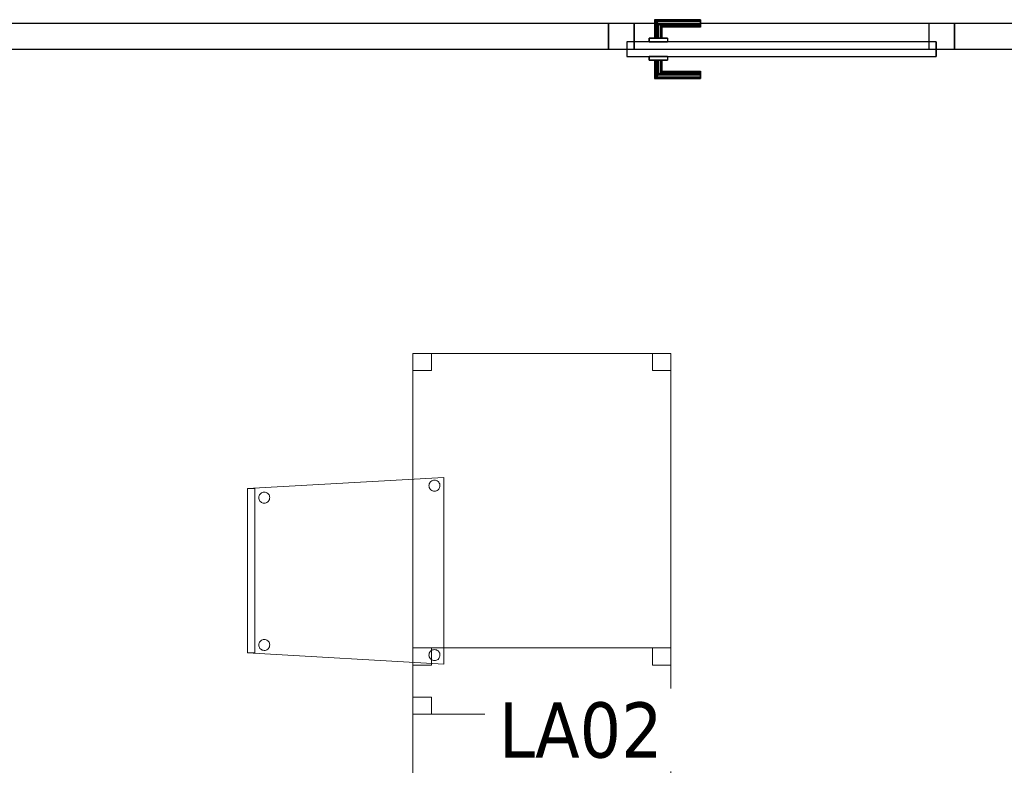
# Model space of a CAD drawing. Header units: metres. Extents: x 391.1 to 427.5, y 12.8 to 28.4.
# Tile 71 of 195: x 413.1 to 415.8, y 15.5 to 17.5. Entities that reach past the tile are written whole.
import ezdxf

# ---------------------------------------------------------------- set-up
doc = ezdxf.new("R2010")
doc.units = ezdxf.units.M
doc.layers.add('01_CARPINTERIA', color=5, linetype='Continuous', lineweight=25, true_color=0x0000ff)
for name, color, linetype, lineweight in [('02_MOBILIARIO', 7, 'Continuous', 18), ('A-DETL-____-MBND', 7, 'Continuous', 18), ('A-GENM-____-OTLN', 7, 'Continuous', 18), ('A-WALL-____-MCUT', 7, 'Continuous', 25), ('A-WALL-____-OTLN', 7, 'Continuous', 25), ('E-ELEC-FIXT-IDEN', 7, 'Continuous', 30)]:
    doc.layers.add(name, color=color, linetype=linetype, lineweight=lineweight)
doc.styles.add('Tahoma_3', font='tahoma.ttf', dxfattribs={"height": 0.15})

# ---------------------------------------------------------------- blocks, each defined once
blk = doc.blocks.new('Family - Taula 80X70_PA-152067-03_ELEC_P0A')
at = {"layer": 'A-DETL-____-MBND', "color": 253, "true_color": 0xaaaaaa}
for p, q in [((0, 0.9336), (0, 0.98)), ((0, 0.98), (0.05, 0.98)), ((0.05, 0.98), (0, 0.98)), ((0, 0.98), (0, 0.9336)), ((0, 0), (0, 0.98)), ((0, 0.98), (0.7001, 0.98)), ((0.7001, 0.98), (0, 0.98)), ((0, 0.98), (0, 0)), ((0.05, 0.98), (0.05, 0.9336)), ((0.05, 0.9336), (0.05, 0.98)), ((0.6501, 0.9336), (0.6501, 0.98)), ((0.6501, 0.98), (0.7001, 0.98)), ((0.7001, 0.98), (0.6501, 0.98)), ((0.6501, 0.98), (0.6501, 0.9336)), ((0.7001, 0.98), (0.7001, 0)), ((0.7001, 0), (0.7001, 0.98)), ((0.7001, 0.98), (0.7001, 0.9336)), ((0.7001, 0.9336), (0.7001, 0.98)), ((0.05, 0.9336), (0, 0.9336)), ((0, 0.9336), (0.05, 0.9336)), ((0.7001, 0.9336), (0.6501, 0.9336)), ((0.6501, 0.9336), (0.7001, 0.9336)), ((0, 0), (0, 0.0464)), ((0, 0.0464), (0.05, 0.0464)), ((0.05, 0.0464), (0, 0.0464)), ((0, 0.0464), (0, 0)), ((0.05, 0.0464), (0.05, 0)), ((0.05, 0), (0.05, 0.0464)), ((0.6501, 0), (0.6501, 0.0464)), ((0.6501, 0.0464), (0.7001, 0.0464)), ((0.7001, 0.0464), (0.6501, 0.0464)), ((0.6501, 0.0464), (0.6501, 0)), ((0.7001, 0.0464), (0.7001, 0)), ((0.7001, 0), (0.7001, 0.0464)), ((0.7001, 0), (0, 0)), ((0.05, 0), (0, 0)), ((0, 0), (0.05, 0)), ((0.7001, 0), (0.6501, 0)), ((0.6501, 0), (0.7001, 0)), ((0, 0), (0.7001, 0))]:
    blk.add_line(p, q, dxfattribs=at)
blk = doc.blocks.new('Family - Evans PA-152218-03_ELEC_P0A')
at = {"layer": 'A-WALL-____-MCUT', "color": 253, "true_color": 0xaaaaaa}
for p, q in [((0.77, 0.07), (0, 0.07)), ((0.77, 0), (0.77, 0.07)), ((7.2699, 0.07), (1.71, 0.07)), ((1.71, 0.07), (1.71, 0)), ((0, 0), (0.77, 0)), ((1.71, 0), (7.2699, 0))]:
    blk.add_line(p, q, dxfattribs=at)
at = {"layer": 'A-WALL-____-OTLN', "color": 253, "true_color": 0xaaaaaa}
for p, q in [((10.7899, 0.07), (0, 0.07)), ((0.77, 0), (0.77, 0.07)), ((1.71, 0.07), (0.77, 0.07)), ((1.71, 0), (1.71, 0.07)), ((0, 0), (10.7899, 0)), ((0.77, 0), (1.71, 0))]:
    blk.add_line(p, q, dxfattribs=at)
at = {"layer": 'A-WALL-____-OTLN', "color": 253, "lineweight": 18, "true_color": 0xaaaaaa}
blk.add_line((-0.0226, 0), (10.7899, 0), dxfattribs=at)
blk = doc.blocks.new('Family - Vano de puerta PA-152220-03_ELEC_P0A')
at = {"layer": 'A-GENM-____-OTLN', "color": 253, "true_color": 0xaaaaaa}
for p, q in [((415.642, 17.5196), (414.702, 17.5196)), ((414.702, 17.5196), (414.702, 17.4496)), ((414.702, 17.5196), (415.642, 17.5196)), ((414.702, 17.4496), (414.702, 17.5196)), ((415.642, 17.4496), (415.642, 17.5196)), ((415.642, 17.4496), (415.642, 17.5196)), ((414.702, 17.4496), (415.642, 17.4496)), ((415.642, 17.4496), (414.702, 17.4496))]:
    blk.add_line(p, q, dxfattribs=at)
blk = doc.blocks.new('Family - LONDR55-XX_ZZ-ARQ-CAA-M3D-Londres55-152349-03_ELEC_P0A')
at = {"layer": '01_CARPINTERIA', "color": 161, "true_color": 0xaaaaff}
for p, q in [((0.69, 0.1487), (0.69, 0.15)), ((0.69, 0.15), (0.69, 0.1487)), ((0.815, 0.15), (0.69, 0.15)), ((0.69, 0.145), (0.69, 0.1487)), ((0.69, 0.1487), (0.69, 0.145)), ((0.8137, 0.1487), (0.69, 0.1487)), ((0.8137, 0.1487), (0.69, 0.1487)), ((0.69, 0.14), (0.69, 0.145)), ((0.69, 0.145), (0.69, 0.14)), ((0.81, 0.145), (0.69, 0.145)), ((0.81, 0.145), (0.69, 0.145)), ((0.69, 0.135), (0.69, 0.14)), ((0.69, 0.14), (0.69, 0.135)), ((0.69, 0.14), (0.805, 0.14)), ((0.805, 0.14), (0.69, 0.14)), ((0.69, 0.135), (0.69, 0.1313)), ((0.69, 0.1313), (0.69, 0.135)), ((0.8, 0.135), (0.69, 0.135)), ((0.8, 0.135), (0.69, 0.135)), ((0.7963, 0.1313), (0.8, 0.135)), ((0.8, 0.135), (0.7963, 0.1313)), ((0.8, 0.135), (0.805, 0.14)), ((0.805, 0.14), (0.8, 0.135)), ((0.8, 0.1), (0.8, 0.135)), ((0.8, 0.1), (0.8, 0.135)), ((0.81, 0.145), (0.805, 0.14)), ((0.805, 0.14), (0.81, 0.145)), ((0.805, 0.14), (0.805, 0.1)), ((0.805, 0.1), (0.805, 0.14)), ((0.8137, 0.1487), (0.81, 0.145)), ((0.81, 0.145), (0.8137, 0.1487)), ((0.81, 0.1), (0.81, 0.145)), ((0.81, 0.1), (0.81, 0.145)), ((0.815, 0.15), (0.8137, 0.1487)), ((0.8137, 0.1487), (0.815, 0.15)), ((0.8137, 0.1), (0.8137, 0.1487)), ((0.8137, 0.1), (0.8137, 0.1487)), ((0.815, 0.1), (0.815, 0.15)), ((0.69, 0.1313), (0.69, 0.13)), ((0.69, 0.13), (0.69, 0.1313)), ((0.7963, 0.1313), (0.69, 0.1313)), ((0.7963, 0.1313), (0.69, 0.1313)), ((0.795, 0.13), (0.69, 0.13)), ((0.795, 0.13), (0.7963, 0.1313)), ((0.7963, 0.1313), (0.795, 0.13)), ((0.795, 0.1), (0.795, 0.13)), ((0.7963, 0.1), (0.7963, 0.1313)), ((0.7963, 0.1), (0.7963, 0.1313)), ((0.89, 0.09), (0.05, 0.09)), ((0.05, 0.09), (0.05, 0.05)), ((0.89, 0.09), (0.05, 0.09)), ((0.05, 0.05), (0.05, 0.09)), ((0.83, 0.1), (0.78, 0.1)), ((0.78, 0.1), (0.83, 0.1)), ((0.78, 0.09), (0.78, 0.1)), ((0.78, 0.09), (0.78, 0.1)), ((0.83, 0.09), (0.78, 0.09)), ((0.78, 0.09), (0.83, 0.09)), ((0.7963, 0.1), (0.795, 0.1)), ((0.795, 0.1), (0.7963, 0.1)), ((0.8, 0.1), (0.7963, 0.1)), ((0.7963, 0.1), (0.8, 0.1)), ((0.805, 0.1), (0.8, 0.1)), ((0.8, 0.1), (0.805, 0.1)), ((0.81, 0.1), (0.805, 0.1)), ((0.805, 0.1), (0.81, 0.1)), ((0.81, 0.1), (0.8137, 0.1)), ((0.8137, 0.1), (0.81, 0.1)), ((0.8137, 0.1), (0.815, 0.1)), ((0.815, 0.1), (0.8137, 0.1)), ((0.83, 0.09), (0.83, 0.1)), ((0.83, 0.1), (0.83, 0.09)), ((0.89, 0.05), (0.89, 0.09)), ((0.89, 0.05), (0.89, 0.09)), ((0.07, 0.07), (0, 0.07)), ((0, 0.07), (0, 0)), ((0.07, 0.07), (0, 0.07)), ((0, 0), (0, 0.07)), ((0.07, 0), (0.07, 0.07)), ((0.07, 0), (0.07, 0.07)), ((0.94, 0.07), (0.87, 0.07)), ((0.87, 0.07), (0.87, 0)), ((0.94, 0.07), (0.87, 0.07)), ((0.87, 0), (0.87, 0.07)), ((0.94, 0), (0.94, 0.07)), ((0.94, 0), (0.94, 0.07)), ((0.05, 0.05), (0.89, 0.05)), ((0.05, 0.05), (0.89, 0.05)), ((0.78, 0.05), (0.83, 0.05)), ((0.83, 0.05), (0.78, 0.05)), ((0.78, 0.04), (0.78, 0.05)), ((0.78, 0.04), (0.78, 0.05)), ((0.78, 0.04), (0.83, 0.04)), ((0.83, 0.04), (0.78, 0.04)), ((0.7963, 0.04), (0.795, 0.04)), ((0.795, 0.04), (0.7963, 0.04)), ((0.795, 0.01), (0.795, 0.04)), ((0.8, 0.04), (0.7963, 0.04)), ((0.7963, 0.04), (0.8, 0.04)), ((0.7963, 0.0087), (0.7963, 0.04)), ((0.7963, 0.0087), (0.7963, 0.04)), ((0.8, 0.04), (0.805, 0.04)), ((0.805, 0.04), (0.8, 0.04)), ((0.8, 0.005), (0.8, 0.04)), ((0.8, 0.005), (0.8, 0.04)), ((0.805, 0.04), (0.81, 0.04)), ((0.81, 0.04), (0.805, 0.04)), ((0.805, 0.04), (0.805, 0)), ((0.805, 0), (0.805, 0.04)), ((0.81, 0.04), (0.8137, 0.04)), ((0.8137, 0.04), (0.81, 0.04)), ((0.81, -0.005), (0.81, 0.04)), ((0.81, -0.005), (0.81, 0.04)), ((0.8137, 0.04), (0.815, 0.04)), ((0.815, 0.04), (0.8137, 0.04)), ((0.8137, -0.0087), (0.8137, 0.04)), ((0.8137, -0.0087), (0.8137, 0.04)), ((0.815, -0.01), (0.815, 0.04)), ((0.83, 0.04), (0.83, 0.05)), ((0.83, 0.05), (0.83, 0.04)), ((0, 0), (0.07, 0)), ((0, 0), (0.07, 0)), ((0.69, 0.0087), (0.69, 0.01)), ((0.69, 0.01), (0.69, 0.0087)), ((0.69, 0.01), (0.795, 0.01)), ((0.69, 0.005), (0.69, 0.0087)), ((0.69, 0.0087), (0.69, 0.005)), ((0.69, 0.0087), (0.7963, 0.0087)), ((0.69, 0.0087), (0.7963, 0.0087)), ((0.69, 0), (0.69, 0.005)), ((0.69, 0.005), (0.69, 0)), ((0.69, 0.005), (0.8, 0.005)), ((0.69, 0.005), (0.8, 0.005)), ((0.69, -0.005), (0.69, 0)), ((0.69, 0), (0.69, -0.005)), ((0.805, 0), (0.69, 0)), ((0.69, 0), (0.805, 0)), ((0.7963, 0.0087), (0.795, 0.01)), ((0.795, 0.01), (0.7963, 0.0087)), ((0.8, 0.005), (0.7963, 0.0087)), ((0.7963, 0.0087), (0.8, 0.005)), ((0.805, 0), (0.8, 0.005)), ((0.8, 0.005), (0.805, 0)), ((0.805, 0), (0.81, -0.005)), ((0.87, 0), (0.94, 0)), ((0.87, 0), (0.94, 0)), ((0.69, -0.005), (0.69, -0.0087)), ((0.69, -0.0087), (0.69, -0.005)), ((0.69, -0.005), (0.81, -0.005)), ((0.69, -0.005), (0.81, -0.005)), ((0.69, -0.0087), (0.69, -0.01)), ((0.69, -0.01), (0.69, -0.0087)), ((0.69, -0.0087), (0.8137, -0.0087)), ((0.69, -0.0087), (0.8137, -0.0087)), ((0.69, -0.01), (0.815, -0.01)), ((0.81, -0.005), (0.805, 0)), ((0.81, -0.005), (0.8137, -0.0087)), ((0.8137, -0.0087), (0.81, -0.005)), ((0.8137, -0.0087), (0.815, -0.01)), ((0.815, -0.01), (0.8137, -0.0087))]:
    blk.add_line(p, q, dxfattribs=at)
blk = doc.blocks.new('Family - Porta PA-152350-03_ELEC_P0A')
blk.add_blockref('Family - LONDR55-XX_ZZ-ARQ-CAA-M3D-Londres55-152349-03_ELEC_P0A', (0, 0))
blk = doc.blocks.new('Family - Taula 80X70_PA-152665-03_ELEC_P0A')
at = {"layer": 'A-DETL-____-MBND', "color": 253, "true_color": 0xaaaaaa}
for p, q in [((0, 0.9336), (0, 0.98)), ((0, 0.98), (0.05, 0.98)), ((0.05, 0.98), (0, 0.98)), ((0, 0.98), (0, 0.9336)), ((0, 0), (0, 0.98)), ((0, 0.98), (0.7001, 0.98)), ((0.7001, 0.98), (0, 0.98)), ((0, 0.98), (0, 0)), ((0.05, 0.98), (0.05, 0.9336)), ((0.05, 0.9336), (0.05, 0.98)), ((0.6501, 0.9336), (0.6501, 0.98)), ((0.6501, 0.98), (0.7001, 0.98)), ((0.7001, 0.98), (0.6501, 0.98)), ((0.6501, 0.98), (0.6501, 0.9336)), ((0.7001, 0.98), (0.7001, 0)), ((0.7001, 0), (0.7001, 0.98)), ((0.7001, 0.98), (0.7001, 0.9336)), ((0.7001, 0.9336), (0.7001, 0.98)), ((0.05, 0.9336), (0, 0.9336)), ((0, 0.9336), (0.05, 0.9336)), ((0.7001, 0.9336), (0.6501, 0.9336)), ((0.6501, 0.9336), (0.7001, 0.9336)), ((0, 0), (0, 0.0464)), ((0, 0.0464), (0.05, 0.0464)), ((0.05, 0.0464), (0, 0.0464)), ((0, 0.0464), (0, 0)), ((0.05, 0.0464), (0.05, 0)), ((0.05, 0), (0.05, 0.0464)), ((0.6501, 0), (0.6501, 0.0464)), ((0.6501, 0.0464), (0.7001, 0.0464)), ((0.7001, 0.0464), (0.6501, 0.0464)), ((0.6501, 0.0464), (0.6501, 0)), ((0.7001, 0.0464), (0.7001, 0)), ((0.7001, 0), (0.7001, 0.0464)), ((0.05, 0), (0, 0)), ((0, 0), (0.05, 0)), ((0.7001, 0), (0, 0)), ((0.7001, 0), (0.6501, 0)), ((0.6501, 0), (0.7001, 0)), ((0, 0), (0.7001, 0))]:
    blk.add_line(p, q, dxfattribs=at)
blk = doc.blocks.new('Family - Cadira confident_PA-152678-03_ELEC_P0A')
at = {"layer": 'A-DETL-____-MBND', "color": 253, "true_color": 0xaaaaaa}
for p, q in [((0, 0.4765), (0.5326, 0.5065)), ((0.5326, 0.5065), (0, 0.4765)), ((0.4926, 0.4843), (0.4928, 0.4869)), ((0.4928, 0.4869), (0.4926, 0.4843)), ((0.4928, 0.4817), (0.4926, 0.4843)), ((0.4926, 0.4843), (0.4928, 0.4817)), ((0.4928, 0.4869), (0.4935, 0.4894)), ((0.4935, 0.4894), (0.4928, 0.4869)), ((0.4935, 0.4792), (0.4928, 0.4817)), ((0.4928, 0.4817), (0.4935, 0.4792)), ((0.4935, 0.4894), (0.4946, 0.4918)), ((0.4946, 0.4918), (0.4935, 0.4894)), ((0.4946, 0.4918), (0.4961, 0.4939)), ((0.4961, 0.4939), (0.4946, 0.4918)), ((0.4961, 0.4939), (0.498, 0.4957)), ((0.498, 0.4957), (0.4961, 0.4939)), ((0.498, 0.4957), (0.5001, 0.4972)), ((0.5001, 0.4972), (0.498, 0.4957)), ((0.5001, 0.4972), (0.5025, 0.4983)), ((0.5025, 0.4983), (0.5001, 0.4972)), ((0.5025, 0.4983), (0.505, 0.4989)), ((0.505, 0.4989), (0.5025, 0.4983)), ((0.505, 0.4989), (0.5076, 0.4992)), ((0.5076, 0.4992), (0.505, 0.4989)), ((0.5076, 0.4992), (0.5102, 0.4989)), ((0.5102, 0.4989), (0.5076, 0.4992)), ((0.5102, 0.4989), (0.5127, 0.4982)), ((0.5127, 0.4982), (0.5102, 0.4989)), ((0.5127, 0.4982), (0.515, 0.4971)), ((0.515, 0.4971), (0.5127, 0.4982)), ((0.515, 0.4971), (0.5172, 0.4956)), ((0.5172, 0.4956), (0.515, 0.4971)), ((0.5172, 0.4956), (0.519, 0.4938)), ((0.519, 0.4938), (0.5172, 0.4956)), ((0.519, 0.4938), (0.5205, 0.4916)), ((0.5205, 0.4916), (0.519, 0.4938)), ((0.5205, 0.4916), (0.5216, 0.4893)), ((0.5216, 0.4893), (0.5205, 0.4916)), ((0.5222, 0.4816), (0.5215, 0.4791)), ((0.5215, 0.4791), (0.5222, 0.4816)), ((0.5216, 0.4893), (0.5222, 0.4868)), ((0.5222, 0.4868), (0.5216, 0.4893)), ((0.5222, 0.4868), (0.5224, 0.4842)), ((0.5224, 0.4842), (0.5222, 0.4868)), ((0.5224, 0.4842), (0.5222, 0.4816)), ((0.5222, 0.4816), (0.5224, 0.4842)), ((0.5326, 0.5065), (0.5326, 0)), ((0.5326, 0), (0.5326, 0.5065)), ((0, 0.03), (0, 0.4765)), ((0, 0.4765), (0, 0.03)), ((0, 0.4765), (0.02, 0.4765)), ((0, 0.03), (0, 0.4765)), ((0.02, 0.4765), (0, 0.4765)), ((0, 0.4765), (0, 0.03)), ((0.02, 0.4765), (0.02, 0.03)), ((0.02, 0.03), (0.02, 0.4765)), ((0.0304, 0.4545), (0.0311, 0.457)), ((0.0311, 0.457), (0.0304, 0.4545)), ((0.0311, 0.457), (0.0322, 0.4594)), ((0.0322, 0.4594), (0.0311, 0.457)), ((0.0322, 0.4594), (0.0337, 0.4615)), ((0.0337, 0.4615), (0.0322, 0.4594)), ((0.0337, 0.4615), (0.0356, 0.4633)), ((0.0356, 0.4633), (0.0337, 0.4615)), ((0.0356, 0.4633), (0.0377, 0.4648)), ((0.0377, 0.4648), (0.0356, 0.4633)), ((0.0377, 0.4648), (0.0401, 0.4659)), ((0.0401, 0.4659), (0.0377, 0.4648)), ((0.0401, 0.4659), (0.0426, 0.4666)), ((0.0426, 0.4666), (0.0401, 0.4659)), ((0.0426, 0.4666), (0.0452, 0.4668)), ((0.0452, 0.4668), (0.0426, 0.4666)), ((0.0452, 0.4668), (0.0478, 0.4666)), ((0.0478, 0.4666), (0.0452, 0.4668)), ((0.0478, 0.4666), (0.0503, 0.4659)), ((0.0503, 0.4659), (0.0478, 0.4666)), ((0.0503, 0.4659), (0.0526, 0.4648)), ((0.0526, 0.4648), (0.0503, 0.4659)), ((0.0526, 0.4648), (0.0548, 0.4633)), ((0.0548, 0.4633), (0.0526, 0.4648)), ((0.0548, 0.4633), (0.0566, 0.4614)), ((0.0566, 0.4614), (0.0548, 0.4633)), ((0.0566, 0.4614), (0.0581, 0.4593)), ((0.0581, 0.4593), (0.0566, 0.4614)), ((0.0581, 0.4593), (0.0592, 0.4569)), ((0.0592, 0.4569), (0.0581, 0.4593)), ((0.0592, 0.4569), (0.0598, 0.4544)), ((0.0598, 0.4544), (0.0592, 0.4569)), ((0.4945, 0.4768), (0.4935, 0.4792)), ((0.4935, 0.4792), (0.4945, 0.4768)), ((0.496, 0.4747), (0.4945, 0.4768)), ((0.4945, 0.4768), (0.496, 0.4747)), ((0.4979, 0.4728), (0.496, 0.4747)), ((0.496, 0.4747), (0.4979, 0.4728)), ((0.5, 0.4713), (0.4979, 0.4728)), ((0.4979, 0.4728), (0.5, 0.4713)), ((0.5023, 0.4702), (0.5, 0.4713)), ((0.5, 0.4713), (0.5023, 0.4702)), ((0.5049, 0.4695), (0.5023, 0.4702)), ((0.5023, 0.4702), (0.5049, 0.4695)), ((0.5074, 0.4693), (0.5049, 0.4695)), ((0.5049, 0.4695), (0.5074, 0.4693)), ((0.51, 0.4695), (0.5074, 0.4693)), ((0.5074, 0.4693), (0.51, 0.4695)), ((0.5126, 0.4702), (0.51, 0.4695)), ((0.51, 0.4695), (0.5126, 0.4702)), ((0.5149, 0.4713), (0.5126, 0.4702)), ((0.5126, 0.4702), (0.5149, 0.4713)), ((0.5171, 0.4727), (0.5149, 0.4713)), ((0.5149, 0.4713), (0.5171, 0.4727)), ((0.5189, 0.4746), (0.5171, 0.4727)), ((0.5171, 0.4727), (0.5189, 0.4746)), ((0.5204, 0.4767), (0.5189, 0.4746)), ((0.5189, 0.4746), (0.5204, 0.4767)), ((0.5215, 0.4791), (0.5204, 0.4767)), ((0.5204, 0.4767), (0.5215, 0.4791)), ((0.0302, 0.4519), (0.0304, 0.4545)), ((0.0304, 0.4545), (0.0302, 0.4519)), ((0.0304, 0.4493), (0.0302, 0.4519)), ((0.0302, 0.4519), (0.0304, 0.4493)), ((0.031, 0.4468), (0.0304, 0.4493)), ((0.0304, 0.4493), (0.031, 0.4468)), ((0.0321, 0.4445), (0.031, 0.4468)), ((0.031, 0.4468), (0.0321, 0.4445)), ((0.0336, 0.4423), (0.0321, 0.4445)), ((0.0321, 0.4445), (0.0336, 0.4423)), ((0.0355, 0.4405), (0.0336, 0.4423)), ((0.0336, 0.4423), (0.0355, 0.4405)), ((0.0376, 0.439), (0.0355, 0.4405)), ((0.0355, 0.4405), (0.0376, 0.439)), ((0.0399, 0.4378), (0.0376, 0.439)), ((0.0376, 0.439), (0.0399, 0.4378)), ((0.0424, 0.4372), (0.0399, 0.4378)), ((0.0399, 0.4378), (0.0424, 0.4372)), ((0.045, 0.4369), (0.0424, 0.4372)), ((0.0424, 0.4372), (0.045, 0.4369)), ((0.0476, 0.4371), (0.045, 0.4369)), ((0.045, 0.4369), (0.0476, 0.4371)), ((0.0502, 0.4378), (0.0476, 0.4371)), ((0.0476, 0.4371), (0.0502, 0.4378)), ((0.0525, 0.4389), (0.0502, 0.4378)), ((0.0502, 0.4378), (0.0525, 0.4389)), ((0.0547, 0.4404), (0.0525, 0.4389)), ((0.0525, 0.4389), (0.0547, 0.4404)), ((0.0565, 0.4422), (0.0547, 0.4404)), ((0.0547, 0.4404), (0.0565, 0.4422)), ((0.058, 0.4443), (0.0565, 0.4422)), ((0.0565, 0.4422), (0.058, 0.4443)), ((0.0591, 0.4467), (0.058, 0.4443)), ((0.058, 0.4443), (0.0591, 0.4467)), ((0.0598, 0.4492), (0.0591, 0.4467)), ((0.0591, 0.4467), (0.0598, 0.4492)), ((0.0598, 0.4544), (0.06, 0.4518)), ((0.06, 0.4518), (0.0598, 0.4544)), ((0.06, 0.4518), (0.0598, 0.4492)), ((0.0598, 0.4492), (0.06, 0.4518)), ((0.0302, 0.0519), (0.0304, 0.0545)), ((0.0304, 0.0545), (0.0302, 0.0519)), ((0.0304, 0.0545), (0.0311, 0.057)), ((0.0311, 0.057), (0.0304, 0.0545)), ((0.0311, 0.057), (0.0322, 0.0594)), ((0.0322, 0.0594), (0.0311, 0.057)), ((0.0322, 0.0594), (0.0337, 0.0615)), ((0.0337, 0.0615), (0.0322, 0.0594)), ((0.0337, 0.0615), (0.0356, 0.0633)), ((0.0356, 0.0633), (0.0337, 0.0615)), ((0.0356, 0.0633), (0.0377, 0.0648)), ((0.0377, 0.0648), (0.0356, 0.0633)), ((0.0377, 0.0648), (0.0401, 0.0659)), ((0.0401, 0.0659), (0.0377, 0.0648)), ((0.0401, 0.0659), (0.0426, 0.0666)), ((0.0426, 0.0666), (0.0401, 0.0659)), ((0.0426, 0.0666), (0.0452, 0.0668)), ((0.0452, 0.0668), (0.0426, 0.0666)), ((0.0452, 0.0668), (0.0478, 0.0666)), ((0.0478, 0.0666), (0.0452, 0.0668)), ((0.0478, 0.0666), (0.0503, 0.0659)), ((0.0503, 0.0659), (0.0478, 0.0666)), ((0.0503, 0.0659), (0.0526, 0.0648)), ((0.0526, 0.0648), (0.0503, 0.0659)), ((0.0526, 0.0648), (0.0548, 0.0633)), ((0.0548, 0.0633), (0.0526, 0.0648)), ((0.0548, 0.0633), (0.0566, 0.0614)), ((0.0566, 0.0614), (0.0548, 0.0633)), ((0.0566, 0.0614), (0.0581, 0.0593)), ((0.0581, 0.0593), (0.0566, 0.0614)), ((0.0581, 0.0593), (0.0592, 0.0569)), ((0.0592, 0.0569), (0.0581, 0.0593)), ((0.0592, 0.0569), (0.0598, 0.0544)), ((0.0598, 0.0544), (0.0592, 0.0569)), ((0.0598, 0.0544), (0.06, 0.0518)), ((0.06, 0.0518), (0.0598, 0.0544)), ((0.5326, 0), (0, 0.03)), ((0, 0.03), (0.5326, 0)), ((0.02, 0.03), (0, 0.03)), ((0, 0.03), (0.02, 0.03)), ((0.0304, 0.0493), (0.0302, 0.0519)), ((0.0302, 0.0519), (0.0304, 0.0493)), ((0.031, 0.0468), (0.0304, 0.0493)), ((0.0304, 0.0493), (0.031, 0.0468)), ((0.0321, 0.0445), (0.031, 0.0468)), ((0.031, 0.0468), (0.0321, 0.0445)), ((0.0336, 0.0423), (0.0321, 0.0445)), ((0.0321, 0.0445), (0.0336, 0.0423)), ((0.0355, 0.0405), (0.0336, 0.0423)), ((0.0336, 0.0423), (0.0355, 0.0405)), ((0.0376, 0.039), (0.0355, 0.0405)), ((0.0355, 0.0405), (0.0376, 0.039)), ((0.0399, 0.0378), (0.0376, 0.039)), ((0.0376, 0.039), (0.0399, 0.0378)), ((0.0424, 0.0372), (0.0399, 0.0378)), ((0.0399, 0.0378), (0.0424, 0.0372)), ((0.045, 0.0369), (0.0424, 0.0372)), ((0.0424, 0.0372), (0.045, 0.0369)), ((0.0476, 0.0371), (0.045, 0.0369)), ((0.045, 0.0369), (0.0476, 0.0371)), ((0.0502, 0.0378), (0.0476, 0.0371)), ((0.0476, 0.0371), (0.0502, 0.0378)), ((0.0525, 0.0389), (0.0502, 0.0378)), ((0.0502, 0.0378), (0.0525, 0.0389)), ((0.0547, 0.0404), (0.0525, 0.0389)), ((0.0525, 0.0389), (0.0547, 0.0404)), ((0.0565, 0.0422), (0.0547, 0.0404)), ((0.0547, 0.0404), (0.0565, 0.0422)), ((0.058, 0.0443), (0.0565, 0.0422)), ((0.0565, 0.0422), (0.058, 0.0443)), ((0.0591, 0.0467), (0.058, 0.0443)), ((0.058, 0.0443), (0.0591, 0.0467)), ((0.0598, 0.0492), (0.0591, 0.0467)), ((0.0591, 0.0467), (0.0598, 0.0492)), ((0.06, 0.0518), (0.0598, 0.0492)), ((0.0598, 0.0492), (0.06, 0.0518)), ((0.4926, 0.0243), (0.4928, 0.0269)), ((0.4928, 0.0269), (0.4926, 0.0243)), ((0.4928, 0.0269), (0.4935, 0.0294)), ((0.4935, 0.0294), (0.4928, 0.0269)), ((0.4935, 0.0294), (0.4946, 0.0318)), ((0.4946, 0.0318), (0.4935, 0.0294)), ((0.4946, 0.0318), (0.4961, 0.0339)), ((0.4961, 0.0339), (0.4946, 0.0318)), ((0.4961, 0.0339), (0.498, 0.0357)), ((0.498, 0.0357), (0.4961, 0.0339)), ((0.498, 0.0357), (0.5001, 0.0372)), ((0.5001, 0.0372), (0.498, 0.0357)), ((0.5001, 0.0372), (0.5025, 0.0383)), ((0.5025, 0.0383), (0.5001, 0.0372)), ((0.5025, 0.0383), (0.505, 0.0389)), ((0.505, 0.0389), (0.5025, 0.0383)), ((0.505, 0.0389), (0.5076, 0.0392)), ((0.5076, 0.0392), (0.505, 0.0389)), ((0.5076, 0.0392), (0.5102, 0.0389)), ((0.5102, 0.0389), (0.5076, 0.0392)), ((0.5102, 0.0389), (0.5127, 0.0382)), ((0.5127, 0.0382), (0.5102, 0.0389)), ((0.5127, 0.0382), (0.515, 0.0371)), ((0.515, 0.0371), (0.5127, 0.0382)), ((0.515, 0.0371), (0.5172, 0.0356)), ((0.5172, 0.0356), (0.515, 0.0371)), ((0.5172, 0.0356), (0.519, 0.0338)), ((0.519, 0.0338), (0.5172, 0.0356)), ((0.519, 0.0338), (0.5205, 0.0316)), ((0.5205, 0.0316), (0.519, 0.0338)), ((0.5205, 0.0316), (0.5216, 0.0293)), ((0.5216, 0.0293), (0.5205, 0.0316)), ((0.5216, 0.0293), (0.5222, 0.0268)), ((0.5222, 0.0268), (0.5216, 0.0293)), ((0.5222, 0.0268), (0.5224, 0.0242)), ((0.5224, 0.0242), (0.5222, 0.0268)), ((0.4928, 0.0217), (0.4926, 0.0243)), ((0.4926, 0.0243), (0.4928, 0.0217)), ((0.4935, 0.0192), (0.4928, 0.0217)), ((0.4928, 0.0217), (0.4935, 0.0192)), ((0.4945, 0.0168), (0.4935, 0.0192)), ((0.4935, 0.0192), (0.4945, 0.0168)), ((0.496, 0.0147), (0.4945, 0.0168)), ((0.4945, 0.0168), (0.496, 0.0147)), ((0.4979, 0.0128), (0.496, 0.0147)), ((0.496, 0.0147), (0.4979, 0.0128)), ((0.5, 0.0113), (0.4979, 0.0128)), ((0.4979, 0.0128), (0.5, 0.0113)), ((0.5023, 0.0102), (0.5, 0.0113)), ((0.5, 0.0113), (0.5023, 0.0102)), ((0.5049, 0.0095), (0.5023, 0.0102)), ((0.5023, 0.0102), (0.5049, 0.0095)), ((0.5074, 0.0093), (0.5049, 0.0095)), ((0.5049, 0.0095), (0.5074, 0.0093)), ((0.51, 0.0095), (0.5074, 0.0093)), ((0.5074, 0.0093), (0.51, 0.0095)), ((0.5126, 0.0102), (0.51, 0.0095)), ((0.51, 0.0095), (0.5126, 0.0102)), ((0.5149, 0.0113), (0.5126, 0.0102)), ((0.5126, 0.0102), (0.5149, 0.0113)), ((0.5171, 0.0127), (0.5149, 0.0113)), ((0.5149, 0.0113), (0.5171, 0.0127)), ((0.5189, 0.0146), (0.5171, 0.0127)), ((0.5171, 0.0127), (0.5189, 0.0146)), ((0.5204, 0.0167), (0.5189, 0.0146)), ((0.5189, 0.0146), (0.5204, 0.0167)), ((0.5215, 0.0191), (0.5204, 0.0167)), ((0.5204, 0.0167), (0.5215, 0.0191)), ((0.5222, 0.0216), (0.5215, 0.0191)), ((0.5215, 0.0191), (0.5222, 0.0216)), ((0.5224, 0.0242), (0.5222, 0.0216)), ((0.5222, 0.0216), (0.5224, 0.0242))]:
    blk.add_line(p, q, dxfattribs=at)
blk = doc.blocks.new('LONDR55-XX_ZZ-ARQ-CAA-M3D-Londres55_ifc-1-03_ELEC_P0A')
at = {"layer": '01_CARPINTERIA', "color": 253, "lineweight": 18, "true_color": 0xaaaaaa, "rotation": 180}
blk.add_blockref('Family - Porta PA-152350-03_ELEC_P0A', (415.642, 17.5196), dxfattribs=at)
at = {"layer": '02_MOBILIARIO', "color": 253, "lineweight": 18, "true_color": 0xaaaaaa}
for name, p in [('Family - Taula 80X70_PA-152665-03_ELEC_P0A', (414.171, 15.6434)), ('Family - Cadira confident_PA-152678-03_ELEC_P0A', (413.7219, 15.7797)), ('Family - Taula 80X70_PA-152067-03_ELEC_P0A', (414.171, 14.8434))]:
    blk.add_blockref(name, p, dxfattribs=at)
at = {"layer": 'A-GENM-____-OTLN', "color": 253, "lineweight": 18, "true_color": 0xaaaaaa}
blk.add_blockref('Family - Vano de puerta PA-152220-03_ELEC_P0A', (0, 0), dxfattribs=at)
at = {"layer": 'A-WALL-____-OTLN', "color": 253, "lineweight": 18, "true_color": 0xaaaaaa, "rotation": 180}
blk.add_blockref('Family - Evans PA-152218-03_ELEC_P0A', (416.412, 17.5196), dxfattribs=at)

msp = doc.modelspace()

# ---------------------------------------------------------------- block references
at = {"lineweight": 5}
msp.add_blockref('LONDR55-XX_ZZ-ARQ-CAA-M3D-Londres55_ifc-1-03_ELEC_P0A', (0, 0), dxfattribs=at)

# ---------------------------------------------------------------- next in the draw order: texts
at = {"layer": 'E-ELEC-FIXT-IDEN', "insert": (414.4041, 15.6756), "char_height": 0.15, "width": 0.533122, "attachment_point": 1, "style": 'Tahoma_3', "bg_fill": 3, "box_fill_scale": 1.25, "bg_fill_color": 256, "bg_fill_true_color": 13158600, "bg_fill_transparency": 0}
msp.add_mtext('LA02', dxfattribs=at)

doc.saveas('drawing.dxf')
